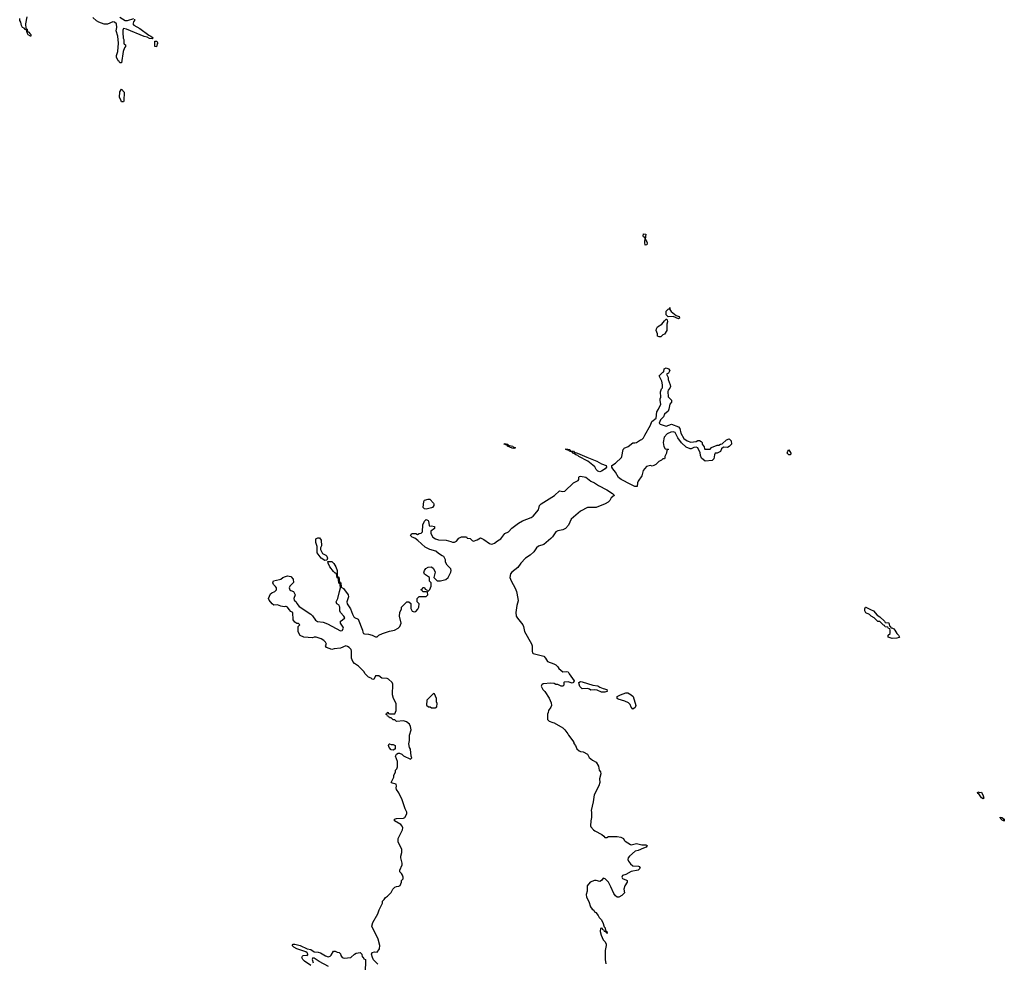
# Model space of a CAD drawing. Header units: inches. Extents: x 1992046 to 2239405, y 126834 to 266391.
# Tile 34 of 71: x 2036966 to 2048211, y 224137 to 234897. Entities that reach past the tile are written whole.
import ezdxf

# ---------------------------------------------------------------- set-up
doc = ezdxf.new("R2010")
doc.units = ezdxf.units.IN
doc.header["$MEASUREMENT"] = 0
for name, color, linetype in [('C0232', 7, 'Continuous'), ('C0233', 7, 'Continuous'), ('C0242', 7, 'Continuous'), ('C0243', 7, 'Continuous')]:
    doc.layers.add(name, color=color, linetype=linetype)

msp = doc.modelspace()

# ---------------------------------------------------------------- linework, layer by layer
at = {"layer": 'C0232', "color": 6, "elevation": 100}
msp.add_lwpolyline([(2040000, 228197), (2039985, 228195), (2039950, 228201), (2039910, 228217), (2039870, 228215), (2039850, 228228), (2039815, 228270), (2039809, 228291), (2039830, 228342), (2039845, 228355), (2039878, 228370), (2039898, 228390), (2039898, 228410), (2039888, 228428), (2039866, 228450), (2039858, 228470), (2039860, 228480), (2039866, 228490), (2039935, 228505), (2039950, 228511), (2039970, 228531), (2040000, 228541)], dxfattribs=at)
at = {"layer": 'C0233', "color": 6, "elevation": 100}
for points in [[(2037046, 234930), (2037034, 234850), (2037038, 234798), (2037051, 234790), (2037052, 234772), (2037058, 234758), (2037070, 234754), (2037080, 234740), (2037094, 234730), (2037094, 234710), (2037090, 234708), (2037063, 234723), (2037050, 234746), (2037042, 234782), (2037030, 234786), (2037019, 234799), (2036998, 234810), (2036986, 234830), (2036978, 234870), (2036966, 234890), (2036966, 234910)], [(2038278, 234902), (2038279, 234890), (2038266, 234874), (2038261, 234859), (2038259, 234850), (2038270, 234834), (2038337, 234797), (2038440, 234720), (2038465, 234710), (2038491, 234689), (2038480, 234680), (2038450, 234682), (2038420, 234699), (2038387, 234707), (2038186, 234790), (2038150, 234795), (2038143, 234777), (2038143, 234750), (2038148, 234688), (2038154, 234670), (2038154, 234630), (2038158, 234618), (2038174, 234610), (2038174, 234590), (2038164, 234576), (2038146, 234534), (2038130, 234406), (2038110, 234406), (2038101, 234421), (2038090, 234429), (2038072, 234470), (2038072, 234490), (2038086, 234534), (2038093, 234630), (2038088, 234710), (2038067, 234770), (2038076, 234810), (2038070, 234850), (2038050, 234870), (2038030, 234873), (2037970, 234845), (2037930, 234845), (2037869, 234869), (2037845, 234884), (2037803, 234923)], [(2038110, 234926), (2038170, 234890), (2038198, 234890), (2038271, 234911)]]:
    msp.add_lwpolyline(points, dxfattribs=at)
for points in [[(2038530, 234589), (2038510, 234590), (2038510, 234652), (2038531, 234651), (2038545, 234630), (2038537, 234623)], [(2038130, 233958), (2038122, 233982), (2038105, 234010), (2038108, 234072), (2038130, 234105), (2038158, 234070), (2038156, 233970), (2038150, 233958)]]:
    msp.add_lwpolyline(points, close=True, dxfattribs=at)
at = {"layer": 'C0242', "color": 6, "elevation": 100}
for points in [[(2043590, 229734), (2043570, 229744), (2043550, 229764), (2043533, 229793), (2043513, 229813), (2043456, 229856), (2043353, 229910), (2043341, 229921), (2043317, 229930), (2043303, 229943), (2043283, 229950), (2043280, 229959), (2043244, 229970), (2043239, 229979), (2043225, 229985), (2043204, 229990), (2043203, 229997), (2043250, 229990), (2043257, 229977), (2043291, 229970), (2043300, 229960), (2043336, 229950), (2043442, 229902), (2043559, 229859), (2043610, 229826), (2043662, 229810), (2043666, 229790), (2043651, 229770), (2043610, 229744)], [(2045770, 229929), (2045750, 229930), (2045730, 229950), (2045737, 229970), (2045750, 229986), (2045774, 229950)], [(2041610, 229309), (2041590, 229315), (2041575, 229330), (2041583, 229397), (2041590, 229412), (2041630, 229425), (2041650, 229422), (2041690, 229378), (2041695, 229370), (2041695, 229350), (2041681, 229330), (2041670, 229323)], [(2040450, 228724), (2040410, 228749), (2040362, 228810), (2040363, 228883), (2040349, 228930), (2040349, 228970), (2040370, 228982), (2040390, 228982), (2040410, 228954), (2040412, 228892), (2040402, 228870), (2040402, 228850), (2040425, 228805), (2040464, 228784), (2040472, 228772), (2040482, 228750), (2040474, 228726), (2040470, 228726)], [(2046914, 227954), (2046926, 227954), (2046950, 227942), (2046962, 227930), (2046982, 227890), (2047002, 227870), (2047012, 227850), (2047010, 227846), (2046984, 227836), (2046930, 227835), (2046886, 227850), (2046886, 227870), (2046906, 227890), (2046906, 227930), (2046902, 227942), (2046888, 227948), (2046882, 227962), (2046850, 227966), (2046842, 227982), (2046830, 227986), (2046790, 228026), (2046768, 228028), (2046726, 228070), (2046690, 228088), (2046670, 228108), (2046630, 228126), (2046618, 228150), (2046618, 228170), (2046626, 228190), (2046630, 228192), (2046683, 228163), (2046718, 228150), (2046758, 228098), (2046790, 228082), (2046842, 228030), (2046850, 228014), (2046891, 228011), (2046898, 227978), (2046912, 227970)], [(2043610, 227222), (2043562, 227242), (2043530, 227249), (2043490, 227242), (2043475, 227255), (2043450, 227263), (2043390, 227257), (2043364, 227284), (2043355, 227310), (2043353, 227330), (2043370, 227341), (2043390, 227339), (2043510, 227299), (2043570, 227291), (2043590, 227278), (2043630, 227262), (2043670, 227252), (2043674, 227230), (2043670, 227228), (2043650, 227222)], [(2041690, 227206), (2041614, 227130), (2041613, 227073), (2041633, 227053), (2041652, 227052), (2041670, 227042), (2041710, 227042), (2041730, 227054), (2041735, 227090), (2041728, 227110), (2041727, 227147), (2041716, 227176), (2041702, 227202)], [(2043970, 227028), (2043950, 227048), (2043938, 227078), (2043919, 227099), (2043877, 227117), (2043800, 227140), (2043788, 227150), (2043788, 227170), (2043829, 227191), (2043890, 227211), (2043910, 227211), (2043951, 227191), (2043971, 227170), (2044001, 227070), (2043995, 227045)], [(2041210, 226622), (2041230, 226622), (2041254, 226610), (2041254, 226570), (2041250, 226568), (2041230, 226558), (2041210, 226562), (2041184, 226590), (2041178, 226610), (2041186, 226630), (2041190, 226632)], [(2047930, 226076), (2047950, 226078), (2047970, 226038), (2047976, 226010), (2047970, 226003), (2047950, 226016), (2047920, 226060), (2047910, 226065), (2047905, 226075), (2047910, 226082)], [(2048185, 225785), (2048190, 225786), (2048211, 225770), (2048210, 225749), (2048198, 225758), (2048190, 225757), (2048174, 225770), (2048175, 225775), (2048162, 225790), (2048165, 225795), (2048182, 225790)]]:
    msp.add_lwpolyline(points, close=True, dxfattribs=at)
for points in [[(2044337, 230000), (2044338, 229998), (2044370, 229994), (2044374, 229990), (2044358, 229982), (2044352, 229948), (2044334, 229910), (2044334, 229890), (2044330, 229886), (2044310, 229886), (2044294, 229870), (2044265, 229855), (2044230, 229818), (2044210, 229808), (2044190, 229802), (2044169, 229809), (2044125, 229795), (2044085, 229750), (2044071, 229690), (2044031, 229630), (2044023, 229610), (2044018, 229570), (2044010, 229567), (2043990, 229570), (2043947, 229590), (2043835, 229650), (2043806, 229670), (2043771, 229731), (2043739, 229770), (2043728, 229790), (2043728, 229810), (2043770, 229836), (2043839, 229901), (2043844, 229910), (2043859, 229990), (2043867, 230000)], [(2044634, 230000), (2044630, 229998), (2044625, 230000)], [(2044982, 230000), (2044981, 229999), (2044970, 229968), (2044931, 229949), (2044910, 229948), (2044901, 229930), (2044895, 229885), (2044873, 229867), (2044796, 229856), (2044754, 229890), (2044741, 229921), (2044736, 229956), (2044714, 230000)], [(2044788, 230000), (2044790, 229994), (2044850, 229994), (2044856, 230000)], [(2040000, 228541), (2040026, 228550), (2040062, 228542), (2040091, 228510), (2040092, 228472), (2040052, 228430), (2040042, 228410), (2040052, 228390), (2040062, 228382), (2040092, 228370), (2040111, 228330), (2040098, 228290), (2040102, 228270), (2040122, 228250), (2040131, 228231), (2040158, 228198), (2040290, 228112), (2040311, 228091), (2040343, 228043), (2040367, 228027), (2040430, 228018), (2040482, 228002), (2040630, 227921), (2040650, 227926), (2040664, 227950), (2040662, 227962), (2040628, 228010), (2040628, 228030), (2040650, 228042), (2040678, 228070), (2040669, 228090), (2040629, 228130), (2040621, 228150), (2040624, 228190), (2040620, 228200), (2040613, 228213), (2040589, 228230), (2040582, 228250), (2040599, 228290), (2040619, 228370), (2040628, 228410), (2040627, 228447), (2040622, 228462), (2040610, 228466), (2040607, 228507), (2040602, 228522), (2040590, 228526), (2040586, 228570), (2040578, 228578), (2040570, 228578), (2040550, 228598), (2040509, 228650), (2040488, 228692), (2040486, 228714), (2040530, 228712), (2040552, 228690), (2040578, 228650), (2040592, 228608), (2040593, 228553), (2040598, 228538), (2040610, 228534), (2040618, 228478), (2040632, 228470), (2040638, 228418), (2040664, 228404), (2040716, 228330), (2040721, 228310), (2040701, 228250), (2040707, 228227), (2040745, 228170), (2040765, 228110), (2040782, 228082), (2040790, 228072), (2040832, 228052), (2040882, 227930), (2040884, 227904), (2040894, 227890), (2040905, 227885), (2040950, 227881), (2040990, 227871), (2041030, 227852), (2041050, 227852), (2041069, 227871), (2041109, 227891), (2041190, 227918), (2041246, 227930), (2041290, 227952), (2041308, 227970), (2041322, 228010), (2041304, 228090), (2041309, 228131), (2041326, 228170), (2041326, 228190), (2041386, 228250), (2041412, 228252), (2041433, 228233), (2041434, 228174), (2041450, 228146), (2041470, 228139), (2041490, 228143), (2041512, 228168), (2041524, 228190), (2041528, 228228), (2041506, 228250), (2041506, 228290), (2041530, 228314), (2041610, 228314), (2041626, 228330), (2041622, 228362), (2041610, 228366), (2041570, 228366), (2041562, 228382), (2041548, 228388), (2041550, 228394), (2041562, 228398), (2041570, 228414), (2041590, 228414), (2041598, 228398), (2041613, 228393), (2041618, 228378), (2041630, 228374), (2041650, 228394), (2041666, 228430), (2041666, 228470), (2041648, 228488), (2041646, 228530), (2041589, 228569), (2041583, 228583), (2041589, 228610), (2041606, 228634), (2041630, 228647), (2041670, 228651), (2041693, 228633), (2041711, 228590), (2041694, 228530), (2041733, 228493), (2041770, 228492), (2041833, 228507), (2041859, 228530), (2041889, 228590), (2041894, 228610), (2041889, 228630), (2041849, 228669), (2041830, 228706), (2041828, 228730), (2041808, 228768), (2041790, 228775), (2041750, 228802), (2041718, 228830), (2041650, 228849), (2041597, 228877), (2041513, 228953), (2041478, 228978), (2041448, 228990), (2041429, 229010), (2041436, 229024), (2041450, 229031), (2041490, 229031), (2041510, 229022), (2041530, 229032), (2041550, 229034), (2041566, 229050), (2041569, 229130), (2041589, 229171), (2041609, 229191), (2041630, 229182), (2041634, 229174), (2041644, 229124), (2041650, 229114), (2041670, 229118), (2041702, 229110), (2041702, 229090), (2041662, 229058), (2041662, 229030), (2041685, 228990), (2041714, 228970), (2041750, 228961), (2041837, 228957), (2041890, 228942), (2041910, 228932), (2041930, 228932), (2041955, 228945), (2041983, 228977), (2042010, 228992), (2042070, 228994), (2042078, 228978), (2042110, 228974), (2042132, 228952), (2042150, 228946), (2042190, 228958), (2042230, 228982), (2042265, 228965), (2042330, 228918), (2042350, 228911), (2042370, 228912), (2042390, 228922), (2042422, 228950), (2042459, 228970), (2042508, 229030), (2042550, 229051), (2042587, 229093), (2042663, 229150), (2042710, 229177), (2042806, 229214), (2042830, 229230), (2042890, 229302), (2042902, 229350), (2042921, 229370), (2043075, 229465), (2043130, 229518), (2043170, 229511), (2043190, 229516), (2043289, 229610), (2043343, 229637), (2043353, 229650), (2043352, 229670), (2043357, 229683), (2043372, 229688), (2043430, 229676), (2043490, 229628), (2043530, 229610), (2043578, 229578), (2043670, 229530), (2043735, 229490), (2043756, 229470), (2043755, 229465), (2043720, 229440), (2043705, 229410), (2043686, 229390), (2043651, 229370), (2043550, 229329), (2043450, 229327), (2043370, 229286), (2043265, 229195), (2043233, 229127), (2043201, 229090), (2043170, 229075), (2043110, 229063), (2043088, 229052), (2043050, 228994), (2043030, 228974), (2042952, 228908), (2042890, 228886), (2042870, 228867), (2042838, 228822), (2042797, 228783), (2042742, 228750), (2042690, 228694), (2042655, 228645), (2042585, 228590), (2042571, 228570), (2042563, 228530), (2042577, 228490), (2042626, 228406), (2042639, 228370), (2042656, 228290), (2042657, 228263), (2042644, 228210), (2042633, 228130), (2042637, 228090), (2042650, 228066), (2042711, 227990), (2042721, 227970), (2042733, 227913), (2042813, 227773), (2042819, 227750), (2042818, 227690), (2042822, 227670), (2042830, 227662), (2042952, 227630), (2042972, 227610), (2042992, 227572), (2043065, 227545), (2043090, 227532), (2043111, 227511), (2043122, 227490), (2043170, 227452), (2043210, 227458), (2043230, 227452), (2043241, 227430), (2043299, 227350), (2043290, 227329), (2043275, 227325), (2043230, 227339), (2043186, 227334), (2043182, 227330), (2043180, 227300), (2043170, 227288), (2043150, 227289), (2043110, 227308), (2043090, 227309), (2043070, 227318), (2043030, 227322), (2042944, 227316), (2042930, 227306), (2042922, 227290), (2042942, 227250), (2042962, 227230), (2043011, 227151), (2043037, 227097), (2043038, 227070), (2043031, 227050), (2043005, 227010), (2043002, 226990), (2042992, 226970), (2042994, 226910), (2043014, 226890), (2043053, 226873), (2043070, 226872), (2043170, 226812), (2043192, 226790), (2043225, 226745), (2043232, 226730), (2043285, 226665), (2043293, 226647), (2043293, 226633), (2043314, 226610), (2043330, 226574), (2043354, 226550), (2043370, 226542), (2043400, 226540), (2043450, 226514), (2043470, 226474), (2043506, 226446), (2043550, 226422), (2043577, 226377), (2043585, 226330), (2043598, 226310), (2043602, 226290), (2043586, 226230), (2043591, 226189), (2043579, 226150), (2043527, 226050), (2043516, 225970), (2043491, 225870), (2043496, 225850), (2043496, 225790), (2043487, 225750), (2043486, 225694), (2043490, 225682), (2043518, 225650), (2043536, 225636), (2043614, 225594), (2043637, 225577), (2043650, 225562), (2043670, 225562), (2043690, 225571), (2043790, 225571), (2043830, 225566), (2043862, 225550), (2043871, 225530), (2043881, 225521), (2043941, 225481), (2043950, 225479), (2044011, 225491), (2044070, 225478), (2044117, 225477), (2044131, 225470), (2044122, 225450), (2044090, 225441), (2044030, 225413), (2043996, 225404), (2043931, 225350), (2043916, 225330), (2043911, 225310), (2043918, 225290), (2043940, 225260), (2043970, 225238), (2044034, 225234), (2044042, 225230), (2044052, 225210), (2044031, 225189), (2043950, 225173), (2043890, 225139), (2043852, 225128), (2043842, 225110), (2043852, 225092), (2043895, 225075), (2043902, 225070), (2043905, 225050), (2043876, 225010), (2043866, 224970), (2043874, 224930), (2043842, 224898), (2043810, 224879), (2043790, 224879), (2043770, 224894), (2043750, 224922), (2043718, 224998), (2043689, 225050), (2043654, 225090), (2043630, 225098), (2043611, 225069), (2043590, 225058), (2043550, 225069), (2043530, 225069), (2043482, 225050), (2043445, 225010), (2043445, 224950), (2043436, 224910), (2043441, 224881), (2043465, 224830), (2043485, 224770), (2043503, 224743), (2043522, 224730), (2043532, 224712), (2043544, 224704), (2043572, 224670), (2043582, 224650), (2043605, 224625), (2043625, 224590), (2043642, 224542), (2043652, 224530), (2043658, 224498), (2043672, 224490), (2043674, 224470), (2043670, 224466), (2043662, 224482), (2043646, 224490), (2043642, 224502), (2043627, 224507), (2043622, 224522), (2043610, 224526), (2043598, 224522), (2043594, 224490), (2043605, 224445), (2043630, 224394), (2043652, 224372), (2043664, 224344), (2043665, 224330), (2043651, 224270), (2043651, 224170), (2043660, 224120)], [(2041056, 224116), (2041005, 224165), (2040995, 224190), (2040985, 224230), (2040993, 224247), (2041017, 224257), (2041050, 224254), (2041075, 224290), (2041079, 224330), (2041060, 224400), (2040988, 224550), (2040998, 224590), (2041055, 224690), (2041070, 224734), (2041108, 224810), (2041110, 224834), (2041130, 224854), (2041143, 224877), (2041166, 224890), (2041210, 224934), (2041228, 224972), (2041250, 224994), (2041270, 225002), (2041296, 225004), (2041310, 225014), (2041326, 225050), (2041326, 225070), (2041346, 225090), (2041346, 225110), (2041338, 225130), (2041328, 225150), (2041308, 225170), (2041308, 225190), (2041335, 225250), (2041335, 225270), (2041319, 225330), (2041319, 225350), (2041329, 225390), (2041329, 225429), (2041288, 225510), (2041288, 225550), (2041338, 225650), (2041342, 225670), (2041335, 225690), (2041318, 225710), (2041248, 225750), (2041246, 225770), (2041270, 225778), (2041350, 225782), (2041366, 225790), (2041388, 225830), (2041388, 225850), (2041368, 225890), (2041335, 225990), (2041295, 226070), (2041269, 226110), (2041264, 226130), (2041268, 226148), (2041266, 226170), (2041220, 226180), (2041209, 226190), (2041238, 226250), (2041238, 226270), (2041258, 226310), (2041258, 226330), (2041274, 226346), (2041282, 226370), (2041279, 226430), (2041259, 226490), (2041269, 226511), (2041290, 226525), (2041304, 226524), (2041330, 226512), (2041350, 226492), (2041430, 226454), (2041446, 226470), (2041438, 226490), (2041428, 226568), (2041418, 226590), (2041409, 226630), (2041419, 226670), (2041419, 226730), (2041437, 226790), (2041429, 226830), (2041417, 226857), (2041383, 226883), (2041350, 226895), (2041270, 226886), (2041250, 226906), (2041230, 226906), (2041210, 226926), (2041190, 226926), (2041182, 226942), (2041167, 226947), (2041162, 226962), (2041146, 226970), (2041162, 226978), (2041168, 226992), (2041174, 226990), (2041178, 226978), (2041190, 226974), (2041250, 226974), (2041266, 227010), (2041266, 227090), (2041234, 227150), (2041224, 227190), (2041228, 227310), (2041218, 227330), (2041178, 227370), (2041164, 227376), (2041100, 227380), (2041067, 227407), (2041030, 227406), (2041010, 227366), (2040990, 227368), (2040979, 227379), (2040949, 227390), (2040910, 227429), (2040897, 227457), (2040837, 227517), (2040789, 227549), (2040769, 227569), (2040754, 227610), (2040754, 227690), (2040750, 227706), (2040729, 227729), (2040710, 227742), (2040690, 227749), (2040630, 227722), (2040556, 227716), (2040530, 227709), (2040470, 227729), (2040458, 227750), (2040468, 227770), (2040458, 227790), (2040438, 227810), (2040409, 227829), (2040350, 227849), (2040330, 227849), (2040310, 227842), (2040210, 227848), (2040169, 227869), (2040146, 227910), (2040146, 227970), (2040166, 227990), (2040150, 228006), (2040130, 228006), (2040110, 228018), (2040090, 228048), (2040086, 228130), (2040063, 228143), (2040043, 228163), (2040026, 228190), (2040010, 228198), (2040000, 228197)], [(2040290, 224100), (2040218, 224150), (2040198, 224170), (2040189, 224190), (2040195, 224205), (2040204, 224216), (2040238, 224218), (2040250, 224214), (2040258, 224222), (2040258, 224230), (2040250, 224246), (2040235, 224255), (2040130, 224289), (2040098, 224310), (2040078, 224330), (2040090, 224342), (2040110, 224345), (2040170, 224330), (2040250, 224291), (2040290, 224281), (2040330, 224257), (2040373, 224253), (2040403, 224243), (2040458, 224210), (2040490, 224199), (2040510, 224206), (2040523, 224217), (2040550, 224262), (2040570, 224262), (2040590, 224252), (2040614, 224250), (2040630, 224234), (2040635, 224215), (2040650, 224192), (2040670, 224185), (2040748, 224192), (2040789, 224231), (2040810, 224242), (2040854, 224250), (2040872, 224230), (2040878, 224198), (2040890, 224194), (2040898, 224178), (2040914, 224170), (2040912, 224012)], [(2040494, 224090), (2040387, 224147), (2040330, 224184), (2040313, 224187), (2040305, 224170), (2040319, 224130)]]:
    msp.add_lwpolyline(points, dxfattribs=at)
at = {"layer": 'C0243', "color": 6, "elevation": 100}
for points in [[(2044110, 232322), (2044108, 232328), (2044105, 232350), (2044109, 232409), (2044090, 232419), (2044087, 232427), (2044090, 232454), (2044118, 232450), (2044111, 232391), (2044130, 232362), (2044133, 232350), (2044130, 232329)], [(2044490, 231483), (2044430, 231509), (2044370, 231506), (2044350, 231530), (2044350, 231570), (2044370, 231594), (2044382, 231598), (2044390, 231612), (2044391, 231590), (2044408, 231568), (2044462, 231522), (2044498, 231510), (2044501, 231490)], [(2044270, 231278), (2044250, 231286), (2044249, 231310), (2044235, 231350), (2044240, 231370), (2044250, 231390), (2044300, 231420), (2044330, 231458), (2044350, 231478), (2044357, 231477), (2044362, 231470), (2044365, 231450), (2044357, 231423), (2044356, 231350), (2044331, 231309), (2044310, 231298), (2044290, 231278)], [(2042610, 230003), (2042590, 230006), (2042538, 230030), (2042538, 230038), (2042498, 230050), (2042502, 230058), (2042542, 230050), (2042542, 230042), (2042598, 230030), (2042603, 230023), (2042630, 230009)]]:
    msp.add_lwpolyline(points, close=True, dxfattribs=at)
for points in [[(2043867, 230000), (2043870, 230005), (2043914, 230026), (2043970, 230065), (2043990, 230065), (2044010, 230071), (2044057, 230103), (2044070, 230105), (2044090, 230123), (2044104, 230156), (2044169, 230270), (2044186, 230310), (2044233, 230350), (2044241, 230419), (2044263, 230450), (2044289, 230510), (2044279, 230550), (2044279, 230570), (2044289, 230590), (2044283, 230650), (2044295, 230685), (2044307, 230693), (2044308, 230730), (2044298, 230770), (2044268, 230830), (2044310, 230874), (2044322, 230878), (2044328, 230910), (2044350, 230922), (2044374, 230910), (2044391, 230891), (2044377, 230863), (2044354, 230850), (2044371, 230811), (2044371, 230790), (2044396, 230730), (2044398, 230710), (2044391, 230690), (2044371, 230670), (2044367, 230653), (2044372, 230592), (2044410, 230554), (2044411, 230530), (2044392, 230510), (2044381, 230450), (2044371, 230430), (2044330, 230394), (2044317, 230363), (2044286, 230330), (2044271, 230290), (2044280, 230280), (2044350, 230257), (2044410, 230279), (2044490, 230250), (2044504, 230230), (2044516, 230176), (2044550, 230116), (2044588, 230088), (2044630, 230075), (2044690, 230083), (2044710, 230092), (2044730, 230092), (2044750, 230082), (2044762, 230070), (2044762, 230050), (2044782, 230022), (2044788, 230000)], [(2044625, 230000), (2044579, 230019), (2044525, 230065), (2044484, 230124), (2044450, 230184), (2044430, 230194), (2044402, 230190), (2044362, 230170), (2044326, 230130), (2044316, 230070), (2044324, 230024), (2044337, 230000)], [(2044856, 230000), (2044868, 230012), (2044930, 230042), (2044950, 230042), (2044970, 230052), (2044990, 230054), (2045039, 230101), (2045070, 230112), (2045090, 230090), (2045094, 230050), (2045070, 230025), (2045050, 230013), (2045002, 230018), (2044982, 230000)], [(2044714, 230000), (2044709, 230010), (2044690, 230019), (2044665, 230015), (2044634, 230000)]]:
    msp.add_lwpolyline(points, dxfattribs=at)

doc.saveas('drawing.dxf')
